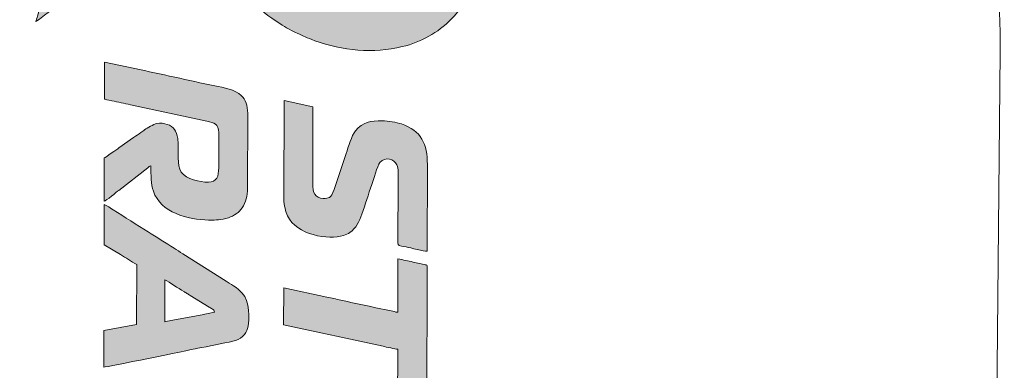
# Model space of a CAD drawing. Header units: millimetres. Extents: x 7 to 595, y -296 to -6.
# Tile 80 of 131: x 333 to 352, y -123 to -117. Entities that reach past the tile are written whole.
import ezdxf

# ---------------------------------------------------------------- set-up
doc = ezdxf.new("R2010")
doc.units = ezdxf.units.MM
doc.header["$MEASUREMENT"] = 0
doc.layers.add('Layer 1', color=7, linetype='Continuous', lineweight=0)

# ---------------------------------------------------------------- blocks, each defined once
blk = doc.blocks.new('Block_60')
at = {"layer": 'Layer 1', "true_color": 0x100d12, "transparency": 33554687}
h = blk.add_hatch(color=188, dxfattribs=at)
edge = h.paths.add_edge_path()
edge.add_spline(control_points=[(339.164, -112.182), (339.177, -112.208), (339.306, -112.949), (339.316, -113.003), (339.368, -113.271), (339.412, -113.565), (339.466, -113.833), (339.466, -113.833), (339.616, -114.663), (339.616, -114.663), (339.644, -114.824), (339.721, -115.049), (339.471, -115.171), (339.333, -115.239), (339.172, -115.223), (339.036, -115.165), (338.98, -115.142), (338.946, -115.12), (338.899, -115.088), (338.877, -115.073), (338.876, -115.067), (338.858, -115.052), (338.802, -115.005), (338.769, -114.957), (338.736, -114.891), (338.701, -114.82), (338.694, -114.748), (338.688, -114.649), (338.688, -114.649), (338.585, -113.606), (338.585, -113.606), (338.57, -113.483), (338.55, -113.193), (338.531, -113.088), (338.452, -112.655), (337.927, -112.4), (337.49, -112.399), (337.319, -112.399), (337.182, -112.434), (337.052, -112.478), (336.93, -112.52), (336.821, -112.602), (336.722, -112.667), (336.722, -112.667), (335.942, -113.178), (335.942, -113.178), (335.887, -113.215), (335.838, -113.246), (335.782, -113.281), (335.782, -113.281), (334.296, -114.256), (334.296, -114.256), (334.252, -114.284), (334.259, -114.28), (334.244, -114.334), (334.207, -114.469), (334.168, -114.601), (334.128, -114.737), (334.128, -114.737), (333.578, -116.652), (333.578, -116.652), (333.57, -116.683), (333.558, -116.729), (333.547, -116.752), (333.577, -116.744), (333.72, -116.628), (333.756, -116.602), (333.756, -116.602), (334.99, -115.673), (334.99, -115.673), (335.063, -115.619), (335.126, -115.57), (335.199, -115.516), (335.199, -115.516), (336.434, -114.587), (336.434, -114.587), (336.504, -114.535), (336.567, -114.486), (336.638, -114.433), (336.675, -114.405), (336.705, -114.383), (336.741, -114.356), (336.766, -114.338), (336.826, -114.284), (336.85, -114.278), (336.85, -114.446), (336.829, -114.6), (336.828, -114.783), (336.828, -115.082), (336.932, -115.415), (337.041, -115.634), (337.124, -115.8), (337.24, -115.999), (337.363, -116.14), (337.381, -116.162), (337.399, -116.182), (337.417, -116.204), (337.417, -116.204), (337.528, -116.328), (337.528, -116.328), (337.729, -116.529), (337.875, -116.646), (338.118, -116.803), (338.188, -116.848), (338.36, -116.945), (338.426, -116.972), (338.552, -117.023), (338.593, -117.051), (338.758, -117.111), (339.268, -117.297), (339.845, -117.355), (340.387, -117.221), (340.748, -117.132), (341.042, -116.965), (341.302, -116.706), (341.467, -116.542), (341.591, -116.352), (341.669, -116.125), (341.8, -115.744), (341.782, -115.318), (341.64, -114.924), (341.64, -114.924), (341.518, -114.57), (341.518, -114.57), (341.473, -114.455), (341.442, -114.336), (341.397, -114.221), (341.343, -114.083), (341.274, -113.851), (341.215, -113.692), (341.195, -113.64), (341.115, -113.371), (341.087, -113.35), (341.087, -113.35), (341.014, -113.306), (341.014, -113.306), (340.86, -113.203), (340.519, -113.001), (340.349, -112.899), (340.15, -112.779), (339.961, -112.659), (339.762, -112.539), (339.762, -112.539), (339.246, -112.224), (339.246, -112.224), (339.222, -112.209), (339.195, -112.184), (339.164, -112.182)], knot_values=[0, 0, 0, 0, 1, 1, 1, 2, 2, 2, 3, 3, 3, 4, 4, 4, 5, 5, 5, 6, 6, 6, 7, 7, 7, 8, 8, 8, 9, 9, 9, 10, 10, 10, 11, 11, 11, 12, 12, 12, 13, 13, 13, 14, 14, 14, 15, 15, 15, 16, 16, 16, 17, 17, 17, 18, 18, 18, 19, 19, 19, 20, 20, 20, 21, 21, 21, 22, 22, 22, 23, 23, 23, 24, 24, 24, 25, 25, 25, 26, 26, 26, 27, 27, 27, 28, 28, 28, 29, 29, 29, 30, 30, 30, 31, 31, 31, 32, 32, 32, 33, 33, 33, 34, 34, 34, 35, 35, 35, 36, 36, 36, 37, 37, 37, 38, 38, 38, 39, 39, 39, 40, 40, 40, 41, 41, 41, 42, 42, 42, 43, 43, 43, 44, 44, 44, 45, 45, 45, 46, 46, 46, 47, 47, 47, 48, 48, 48, 49, 49, 49, 49], degree=3, periodic=0)
h = blk.add_hatch(color=188, dxfattribs=at)
edge = h.paths.add_edge_path()
edge.add_spline(control_points=[(334.831, -117.509), (334.831, -117.509), (334.829, -118.152), (334.829, -118.152), (334.828, -118.212), (334.808, -118.2), (334.965, -118.231), (335.087, -118.255), (335.197, -118.282), (335.318, -118.307), (335.318, -118.307), (336.743, -118.613), (336.743, -118.613), (336.871, -118.639), (336.965, -118.667), (336.964, -118.827), (336.964, -118.827), (336.963, -119.484), (336.963, -119.484), (336.962, -119.64), (336.925, -119.754), (336.769, -119.753), (336.61, -119.753), (336.356, -119.694), (336.264, -119.566), (336.166, -119.428), (336.232, -119.198), (336.196, -118.936), (336.178, -118.798), (336.121, -118.708), (335.998, -118.672), (335.943, -118.656), (335.868, -118.641), (335.807, -118.656), (335.737, -118.674), (335.635, -118.732), (335.58, -118.774), (335.555, -118.792), (335.535, -118.804), (335.51, -118.822), (335.465, -118.856), (335.42, -118.887), (335.373, -118.919), (335.373, -118.919), (335.101, -119.111), (335.101, -119.111), (335.059, -119.139), (334.853, -119.292), (334.827, -119.299), (334.827, -119.299), (334.825, -120.108), (334.825, -120.108), (334.856, -120.1), (335.061, -119.933), (335.097, -119.904), (335.097, -119.904), (335.638, -119.484), (335.638, -119.484), (335.664, -119.465), (335.666, -119.454), (335.698, -119.447), (335.697, -119.63), (335.694, -119.781), (335.742, -119.919), (335.881, -120.322), (336.389, -120.457), (336.774, -120.458), (336.924, -120.459), (336.998, -120.464), (337.145, -120.415), (337.25, -120.38), (337.342, -120.317), (337.401, -120.229), (337.466, -120.131), (337.501, -120.004), (337.501, -119.872), (337.501, -119.872), (337.504, -118.462), (337.504, -118.462), (337.504, -118.393), (337.489, -118.324), (337.471, -118.274), (337.45, -118.216), (337.423, -118.176), (337.382, -118.135), (337.267, -118.019), (337.062, -117.987), (336.887, -117.952), (336.398, -117.855), (335.882, -117.727), (335.395, -117.631), (335.395, -117.631), (334.831, -117.509), (334.831, -117.509)], knot_values=[0, 0, 0, 0, 1, 1, 1, 2, 2, 2, 3, 3, 3, 4, 4, 4, 5, 5, 5, 6, 6, 6, 7, 7, 7, 8, 8, 8, 9, 9, 9, 10, 10, 10, 11, 11, 11, 12, 12, 12, 13, 13, 13, 14, 14, 14, 15, 15, 15, 16, 16, 16, 17, 17, 17, 18, 18, 18, 19, 19, 19, 20, 20, 20, 21, 21, 21, 22, 22, 22, 23, 23, 23, 24, 24, 24, 25, 25, 25, 26, 26, 26, 27, 27, 27, 28, 28, 28, 29, 29, 29, 30, 30, 30, 31, 31, 31, 31], degree=3, periodic=0)
h = blk.add_hatch(color=188, dxfattribs=at)
edge = h.paths.add_edge_path()
edge.add_spline(control_points=[(340.013, -118.606), (339.799, -118.606), (339.645, -118.627), (339.514, -118.79), (339.437, -118.887), (339.383, -119.087), (339.339, -119.217), (339.339, -119.217), (339.113, -119.891), (339.113, -119.891), (339.058, -120.056), (339.009, -120.056), (338.911, -120.055), (338.845, -120.055), (338.783, -120.017), (338.755, -119.976), (338.717, -119.921), (338.718, -119.868), (338.718, -119.778), (338.718, -119.778), (338.721, -118.347), (338.721, -118.347), (338.721, -118.347), (338.182, -118.229), (338.182, -118.229), (338.182, -118.229), (338.178, -120.075), (338.178, -120.075), (338.178, -120.179), (338.214, -120.305), (338.247, -120.379), (338.407, -120.739), (339.019, -120.836), (339.289, -120.747), (339.339, -120.73), (339.368, -120.717), (339.41, -120.689), (339.52, -120.614), (339.59, -120.481), (339.634, -120.352), (339.696, -120.165), (339.755, -119.981), (339.818, -119.796), (339.848, -119.707), (339.92, -119.447), (339.969, -119.386), (340.068, -119.263), (340.234, -119.322), (340.288, -119.429), (340.322, -119.494), (340.308, -119.623), (340.308, -119.72), (340.308, -119.72), (340.305, -120.882), (340.305, -120.882), (340.304, -120.942), (340.313, -120.932), (340.46, -120.962), (340.537, -120.977), (340.798, -121.041), (340.851, -121.041), (340.851, -121.041), (340.855, -119.424), (340.855, -119.424), (340.856, -119.042), (340.741, -118.787), (340.37, -118.665), (340.28, -118.635), (340.129, -118.606), (340.013, -118.606)], knot_values=[0, 0, 0, 0, 1, 1, 1, 2, 2, 2, 3, 3, 3, 4, 4, 4, 5, 5, 5, 6, 6, 6, 7, 7, 7, 8, 8, 8, 9, 9, 9, 10, 10, 10, 11, 11, 11, 12, 12, 12, 13, 13, 13, 14, 14, 14, 15, 15, 15, 16, 16, 16, 17, 17, 17, 18, 18, 18, 19, 19, 19, 20, 20, 20, 21, 21, 21, 22, 22, 22, 23, 23, 23, 23], degree=3, periodic=0)
h = blk.add_hatch(color=188, dxfattribs=at)
edge = h.paths.add_edge_path()
edge.add_spline(control_points=[(334.825, -120.17), (334.825, -120.17), (334.823, -120.924), (334.823, -120.924), (334.823, -120.924), (335.127, -121.105), (335.127, -121.105), (335.177, -121.135), (335.224, -121.165), (335.277, -121.197), (335.33, -121.229), (335.382, -121.259), (335.431, -121.292), (335.431, -121.292), (335.428, -122.412), (335.428, -122.412), (335.428, -122.412), (334.82, -122.521), (334.82, -122.521), (334.82, -122.521), (334.818, -123.205), (334.818, -123.205), (334.882, -123.205), (336.395, -122.889), (336.572, -122.854), (336.75, -122.819), (337.051, -122.762), (337.225, -122.72), (337.298, -122.703), (337.36, -122.679), (337.407, -122.632), (337.458, -122.581), (337.483, -122.55), (337.505, -122.468), (337.548, -122.305), (337.536, -121.967), (337.402, -121.827), (337.271, -121.69), (337.271, -121.711), (337.103, -121.6), (337.103, -121.6), (336.293, -121.089), (336.293, -121.089), (336.235, -121.054), (336.186, -121.019), (336.128, -120.984), (335.975, -120.894), (335.799, -120.771), (335.644, -120.679), (335.438, -120.557), (335.202, -120.393), (334.995, -120.27), (334.965, -120.252), (334.856, -120.173), (334.825, -120.17)], knot_values=[0, 0, 0, 0, 1, 1, 1, 2, 2, 2, 3, 3, 3, 4, 4, 4, 5, 5, 5, 6, 6, 6, 7, 7, 7, 8, 8, 8, 9, 9, 9, 10, 10, 10, 11, 11, 11, 12, 12, 12, 13, 13, 13, 14, 14, 14, 15, 15, 15, 16, 16, 16, 17, 17, 17, 18, 18, 18, 18], degree=3, periodic=0)
edge = h.paths.add_edge_path()
edge.add_spline(control_points=[(336.881, -122.18), (336.881, -122.18), (336.767, -122.204), (336.767, -122.204), (336.724, -122.212), (336.686, -122.22), (336.65, -122.226), (336.65, -122.226), (336.068, -122.334), (336.068, -122.334), (336.042, -122.339), (335.969, -122.351), (335.954, -122.358), (335.954, -122.358), (335.956, -121.576), (335.956, -121.576), (336.045, -121.624), (336.21, -121.733), (336.308, -121.791), (336.33, -121.804), (336.345, -121.815), (336.368, -121.828), (336.39, -121.842), (336.406, -121.851), (336.428, -121.865), (336.428, -121.865), (336.783, -122.084), (336.783, -122.084), (336.804, -122.098), (336.823, -122.105), (336.843, -122.12), (336.867, -122.138), (336.88, -122.146), (336.881, -122.18), (336.881, -122.18), (336.881, -122.18), (336.881, -122.18)], knot_values=[0, 0, 0, 0, 1, 1, 1, 2, 2, 2, 3, 3, 3, 4, 4, 4, 5, 5, 5, 6, 6, 6, 7, 7, 7, 8, 8, 8, 9, 9, 9, 10, 10, 10, 11, 11, 11, 12, 12, 12, 12], degree=3, periodic=0)
h = blk.add_hatch(color=188, dxfattribs=at)
edge = h.paths.add_edge_path()
edge.add_spline(control_points=[(340.305, -121.185), (340.305, -121.185), (340.303, -122.181), (340.303, -122.181), (340.276, -122.18), (340.258, -122.173), (340.239, -122.169), (339.909, -122.096), (339.566, -122.03), (339.241, -121.955), (339.152, -121.934), (339.068, -121.916), (338.979, -121.898), (338.979, -121.898), (338.174, -121.727), (338.174, -121.727), (338.174, -121.727), (338.173, -122.418), (338.173, -122.418), (338.173, -122.418), (340.031, -122.817), (340.031, -122.817), (340.082, -122.827), (340.263, -122.871), (340.301, -122.872), (340.301, -122.872), (340.299, -123.875), (340.299, -123.875), (340.299, -123.875), (340.788, -123.981), (340.788, -123.981), (340.81, -123.987), (340.845, -124.006), (340.845, -123.973), (340.845, -123.973), (340.851, -121.318), (340.851, -121.318), (340.851, -121.293), (340.822, -121.294), (340.797, -121.289), (340.797, -121.289), (340.587, -121.243), (340.587, -121.243), (340.537, -121.232), (340.495, -121.223), (340.449, -121.214), (340.408, -121.206), (340.347, -121.186), (340.305, -121.185)], knot_values=[0, 0, 0, 0, 1, 1, 1, 2, 2, 2, 3, 3, 3, 4, 4, 4, 5, 5, 5, 6, 6, 6, 7, 7, 7, 8, 8, 8, 9, 9, 9, 10, 10, 10, 11, 11, 11, 12, 12, 12, 13, 13, 13, 14, 14, 14, 15, 15, 15, 16, 16, 16, 16], degree=3, periodic=0)
at = {"layer": 'Layer 1'}
for points, knots in [([(339.164, -112.182), (339.177, -112.208), (339.306, -112.949), (339.316, -113.003), (339.368, -113.271), (339.412, -113.565), (339.466, -113.833), (339.466, -113.833), (339.616, -114.663), (339.616, -114.663), (339.644, -114.824), (339.721, -115.049), (339.471, -115.171), (339.333, -115.239), (339.172, -115.223), (339.036, -115.165), (338.98, -115.142), (338.946, -115.12), (338.899, -115.088), (338.877, -115.073), (338.876, -115.067), (338.858, -115.052), (338.802, -115.005), (338.769, -114.957), (338.736, -114.891), (338.701, -114.82), (338.694, -114.748), (338.688, -114.649), (338.688, -114.649), (338.585, -113.606), (338.585, -113.606), (338.57, -113.483), (338.55, -113.193), (338.531, -113.088), (338.452, -112.655), (337.927, -112.4), (337.49, -112.399), (337.319, -112.399), (337.182, -112.434), (337.052, -112.478), (336.93, -112.52), (336.821, -112.602), (336.722, -112.667), (336.722, -112.667), (335.942, -113.178), (335.942, -113.178), (335.887, -113.215), (335.838, -113.246), (335.782, -113.281), (335.782, -113.281), (334.296, -114.256), (334.296, -114.256), (334.252, -114.284), (334.259, -114.28), (334.244, -114.334), (334.207, -114.469), (334.168, -114.601), (334.128, -114.737), (334.128, -114.737), (333.578, -116.652), (333.578, -116.652), (333.57, -116.683), (333.558, -116.729), (333.547, -116.752), (333.577, -116.744), (333.72, -116.628), (333.756, -116.602), (333.756, -116.602), (334.99, -115.673), (334.99, -115.673), (335.063, -115.619), (335.126, -115.57), (335.199, -115.516), (335.199, -115.516), (336.434, -114.587), (336.434, -114.587), (336.504, -114.535), (336.567, -114.486), (336.638, -114.433), (336.675, -114.405), (336.705, -114.383), (336.741, -114.356), (336.766, -114.338), (336.826, -114.284), (336.85, -114.278), (336.85, -114.446), (336.829, -114.6), (336.828, -114.783), (336.828, -115.082), (336.932, -115.415), (337.041, -115.634), (337.124, -115.8), (337.24, -115.999), (337.363, -116.14), (337.381, -116.162), (337.399, -116.182), (337.417, -116.204), (337.417, -116.204), (337.528, -116.328), (337.528, -116.328), (337.729, -116.529), (337.875, -116.646), (338.118, -116.803), (338.188, -116.848), (338.36, -116.945), (338.426, -116.972), (338.552, -117.023), (338.593, -117.051), (338.758, -117.111), (339.268, -117.297), (339.845, -117.355), (340.387, -117.221), (340.748, -117.132), (341.042, -116.965), (341.302, -116.706), (341.467, -116.542), (341.591, -116.352), (341.669, -116.125), (341.8, -115.744), (341.782, -115.318), (341.64, -114.924), (341.64, -114.924), (341.518, -114.57), (341.518, -114.57), (341.473, -114.455), (341.442, -114.336), (341.397, -114.221), (341.343, -114.083), (341.274, -113.851), (341.215, -113.692), (341.195, -113.64), (341.115, -113.371), (341.087, -113.35), (341.087, -113.35), (341.014, -113.306), (341.014, -113.306), (340.86, -113.203), (340.519, -113.001), (340.349, -112.899), (340.15, -112.779), (339.961, -112.659), (339.762, -112.539), (339.762, -112.539), (339.246, -112.224), (339.246, -112.224), (339.222, -112.209), (339.195, -112.184), (339.164, -112.182)], [0, 0, 0, 0, 1, 1, 1, 2, 2, 2, 3, 3, 3, 4, 4, 4, 5, 5, 5, 6, 6, 6, 7, 7, 7, 8, 8, 8, 9, 9, 9, 10, 10, 10, 11, 11, 11, 12, 12, 12, 13, 13, 13, 14, 14, 14, 15, 15, 15, 16, 16, 16, 17, 17, 17, 18, 18, 18, 19, 19, 19, 20, 20, 20, 21, 21, 21, 22, 22, 22, 23, 23, 23, 24, 24, 24, 25, 25, 25, 26, 26, 26, 27, 27, 27, 28, 28, 28, 29, 29, 29, 30, 30, 30, 31, 31, 31, 32, 32, 32, 33, 33, 33, 34, 34, 34, 35, 35, 35, 36, 36, 36, 37, 37, 37, 38, 38, 38, 39, 39, 39, 40, 40, 40, 41, 41, 41, 42, 42, 42, 43, 43, 43, 44, 44, 44, 45, 45, 45, 46, 46, 46, 47, 47, 47, 48, 48, 48, 49, 49, 49, 49]), ([(334.831, -117.509), (334.831, -117.509), (334.829, -118.152), (334.829, -118.152), (334.828, -118.212), (334.808, -118.2), (334.965, -118.231), (335.087, -118.255), (335.197, -118.282), (335.318, -118.307), (335.318, -118.307), (336.743, -118.613), (336.743, -118.613), (336.871, -118.639), (336.965, -118.667), (336.964, -118.827), (336.964, -118.827), (336.963, -119.484), (336.963, -119.484), (336.962, -119.64), (336.925, -119.754), (336.769, -119.753), (336.61, -119.753), (336.356, -119.694), (336.264, -119.566), (336.166, -119.428), (336.232, -119.198), (336.196, -118.936), (336.178, -118.798), (336.121, -118.708), (335.998, -118.672), (335.943, -118.656), (335.868, -118.641), (335.807, -118.656), (335.737, -118.674), (335.635, -118.732), (335.58, -118.774), (335.555, -118.792), (335.535, -118.804), (335.51, -118.822), (335.465, -118.856), (335.42, -118.887), (335.373, -118.919), (335.373, -118.919), (335.101, -119.111), (335.101, -119.111), (335.059, -119.139), (334.853, -119.292), (334.827, -119.299), (334.827, -119.299), (334.825, -120.108), (334.825, -120.108), (334.856, -120.1), (335.061, -119.933), (335.097, -119.904), (335.097, -119.904), (335.638, -119.484), (335.638, -119.484), (335.664, -119.465), (335.666, -119.454), (335.698, -119.447), (335.697, -119.63), (335.694, -119.781), (335.742, -119.919), (335.881, -120.322), (336.389, -120.457), (336.774, -120.458), (336.924, -120.459), (336.998, -120.464), (337.145, -120.415), (337.25, -120.38), (337.342, -120.317), (337.401, -120.229), (337.466, -120.131), (337.501, -120.004), (337.501, -119.872), (337.501, -119.872), (337.504, -118.462), (337.504, -118.462), (337.504, -118.393), (337.489, -118.324), (337.471, -118.274), (337.45, -118.216), (337.423, -118.176), (337.382, -118.135), (337.267, -118.019), (337.062, -117.987), (336.887, -117.952), (336.398, -117.855), (335.882, -117.727), (335.395, -117.631), (335.395, -117.631), (334.831, -117.509), (334.831, -117.509)], [0, 0, 0, 0, 1, 1, 1, 2, 2, 2, 3, 3, 3, 4, 4, 4, 5, 5, 5, 6, 6, 6, 7, 7, 7, 8, 8, 8, 9, 9, 9, 10, 10, 10, 11, 11, 11, 12, 12, 12, 13, 13, 13, 14, 14, 14, 15, 15, 15, 16, 16, 16, 17, 17, 17, 18, 18, 18, 19, 19, 19, 20, 20, 20, 21, 21, 21, 22, 22, 22, 23, 23, 23, 24, 24, 24, 25, 25, 25, 26, 26, 26, 27, 27, 27, 28, 28, 28, 29, 29, 29, 30, 30, 30, 31, 31, 31, 31]), ([(340.013, -118.606), (339.799, -118.606), (339.645, -118.627), (339.514, -118.79), (339.437, -118.887), (339.383, -119.087), (339.339, -119.217), (339.339, -119.217), (339.113, -119.891), (339.113, -119.891), (339.058, -120.056), (339.009, -120.056), (338.911, -120.055), (338.845, -120.055), (338.783, -120.017), (338.755, -119.976), (338.717, -119.921), (338.718, -119.868), (338.718, -119.778), (338.718, -119.778), (338.721, -118.347), (338.721, -118.347), (338.721, -118.347), (338.182, -118.229), (338.182, -118.229), (338.182, -118.229), (338.178, -120.075), (338.178, -120.075), (338.178, -120.179), (338.214, -120.305), (338.247, -120.379), (338.407, -120.739), (339.019, -120.836), (339.289, -120.747), (339.339, -120.73), (339.368, -120.717), (339.41, -120.689), (339.52, -120.614), (339.59, -120.481), (339.634, -120.352), (339.696, -120.165), (339.755, -119.981), (339.818, -119.796), (339.848, -119.707), (339.92, -119.447), (339.969, -119.386), (340.068, -119.263), (340.234, -119.322), (340.288, -119.429), (340.322, -119.494), (340.308, -119.623), (340.308, -119.72), (340.308, -119.72), (340.305, -120.882), (340.305, -120.882), (340.304, -120.942), (340.313, -120.932), (340.46, -120.962), (340.537, -120.977), (340.798, -121.041), (340.851, -121.041), (340.851, -121.041), (340.855, -119.424), (340.855, -119.424), (340.856, -119.042), (340.741, -118.787), (340.37, -118.665), (340.28, -118.635), (340.129, -118.606), (340.013, -118.606)], [0, 0, 0, 0, 1, 1, 1, 2, 2, 2, 3, 3, 3, 4, 4, 4, 5, 5, 5, 6, 6, 6, 7, 7, 7, 8, 8, 8, 9, 9, 9, 10, 10, 10, 11, 11, 11, 12, 12, 12, 13, 13, 13, 14, 14, 14, 15, 15, 15, 16, 16, 16, 17, 17, 17, 18, 18, 18, 19, 19, 19, 20, 20, 20, 21, 21, 21, 22, 22, 22, 23, 23, 23, 23]), ([(334.825, -120.17), (334.825, -120.17), (334.823, -120.924), (334.823, -120.924), (334.823, -120.924), (335.127, -121.105), (335.127, -121.105), (335.177, -121.135), (335.224, -121.165), (335.277, -121.197), (335.33, -121.229), (335.382, -121.259), (335.431, -121.292), (335.431, -121.292), (335.428, -122.412), (335.428, -122.412), (335.428, -122.412), (334.82, -122.521), (334.82, -122.521), (334.82, -122.521), (334.818, -123.205), (334.818, -123.205), (334.882, -123.205), (336.395, -122.889), (336.572, -122.854), (336.75, -122.819), (337.051, -122.762), (337.225, -122.72), (337.298, -122.703), (337.36, -122.679), (337.407, -122.632), (337.458, -122.581), (337.483, -122.55), (337.505, -122.468), (337.548, -122.305), (337.536, -121.967), (337.402, -121.827), (337.271, -121.69), (337.271, -121.711), (337.103, -121.6), (337.103, -121.6), (336.293, -121.089), (336.293, -121.089), (336.235, -121.054), (336.186, -121.019), (336.128, -120.984), (335.975, -120.894), (335.799, -120.771), (335.644, -120.679), (335.438, -120.557), (335.202, -120.393), (334.995, -120.27), (334.965, -120.252), (334.856, -120.173), (334.825, -120.17)], [0, 0, 0, 0, 1, 1, 1, 2, 2, 2, 3, 3, 3, 4, 4, 4, 5, 5, 5, 6, 6, 6, 7, 7, 7, 8, 8, 8, 9, 9, 9, 10, 10, 10, 11, 11, 11, 12, 12, 12, 13, 13, 13, 14, 14, 14, 15, 15, 15, 16, 16, 16, 17, 17, 17, 18, 18, 18, 18]), ([(340.305, -121.185), (340.305, -121.185), (340.303, -122.181), (340.303, -122.181), (340.276, -122.18), (340.258, -122.173), (340.239, -122.169), (339.909, -122.096), (339.566, -122.03), (339.241, -121.955), (339.152, -121.934), (339.068, -121.916), (338.979, -121.898), (338.979, -121.898), (338.174, -121.727), (338.174, -121.727), (338.174, -121.727), (338.173, -122.418), (338.173, -122.418), (338.173, -122.418), (340.031, -122.817), (340.031, -122.817), (340.082, -122.827), (340.263, -122.871), (340.301, -122.872), (340.301, -122.872), (340.299, -123.875), (340.299, -123.875), (340.299, -123.875), (340.788, -123.981), (340.788, -123.981), (340.81, -123.987), (340.845, -124.006), (340.845, -123.973), (340.845, -123.973), (340.851, -121.318), (340.851, -121.318), (340.851, -121.293), (340.822, -121.294), (340.797, -121.289), (340.797, -121.289), (340.587, -121.243), (340.587, -121.243), (340.537, -121.232), (340.495, -121.223), (340.449, -121.214), (340.408, -121.206), (340.347, -121.186), (340.305, -121.185)], [0, 0, 0, 0, 1, 1, 1, 2, 2, 2, 3, 3, 3, 4, 4, 4, 5, 5, 5, 6, 6, 6, 7, 7, 7, 8, 8, 8, 9, 9, 9, 10, 10, 10, 11, 11, 11, 12, 12, 12, 13, 13, 13, 14, 14, 14, 15, 15, 15, 16, 16, 16, 16]), ([(336.881, -122.18), (336.881, -122.18), (336.767, -122.204), (336.767, -122.204), (336.724, -122.212), (336.686, -122.22), (336.65, -122.226), (336.65, -122.226), (336.068, -122.334), (336.068, -122.334), (336.042, -122.339), (335.969, -122.351), (335.954, -122.358), (335.954, -122.358), (335.956, -121.576), (335.956, -121.576), (336.045, -121.624), (336.21, -121.733), (336.308, -121.791), (336.33, -121.804), (336.345, -121.815), (336.368, -121.828), (336.39, -121.842), (336.406, -121.851), (336.428, -121.865), (336.428, -121.865), (336.783, -122.084), (336.783, -122.084), (336.804, -122.098), (336.823, -122.105), (336.843, -122.12), (336.867, -122.138), (336.88, -122.146), (336.881, -122.18), (336.881, -122.18), (336.881, -122.18), (336.881, -122.18)], [0, 0, 0, 0, 1, 1, 1, 2, 2, 2, 3, 3, 3, 4, 4, 4, 5, 5, 5, 6, 6, 6, 7, 7, 7, 8, 8, 8, 9, 9, 9, 10, 10, 10, 11, 11, 11, 12, 12, 12, 12])]:
    blk.add_open_spline(points, degree=3, knots=knots, dxfattribs=at)
blk = doc.blocks.new('Block_59')
at = {"layer": 'Layer 1'}
blk.add_blockref('Block_60', (0, 0), dxfattribs=at)
blk = doc.blocks.new('Block_58')
at = {"layer": 'Layer 1', "color": 242, "lineweight": 0, "true_color": 0xe32227}
blk.add_open_spline([(322.396, -117.1), (322.396, -117.082), (322.396, -117.064), (322.396, -117.046), (322.473, -108.997), (329.06, -102.535), (337.109, -102.612), (345.158, -102.688), (351.62, -109.275), (351.543, -117.324), (351.543, -117.35), (351.542, -117.376), (351.542, -117.401)], degree=3, knots=[0, 0, 0, 0, 1, 1, 1, 2, 2, 2, 3, 3, 3, 4, 4, 4, 4], dxfattribs=at)
blk.add_open_spline([(351.543, -117.324), (351.543, -117.324), (350.913, -183.316), (350.913, -183.316)], degree=3, dxfattribs=at)
at = {"layer": 'Layer 1'}
blk.add_blockref('Block_59', (0, 0), dxfattribs=at)

msp = doc.modelspace()

# ---------------------------------------------------------------- block references
at = {"layer": 'Layer 1'}
msp.add_blockref('Block_58', (0, 0), dxfattribs=at)

doc.saveas('drawing.dxf')
